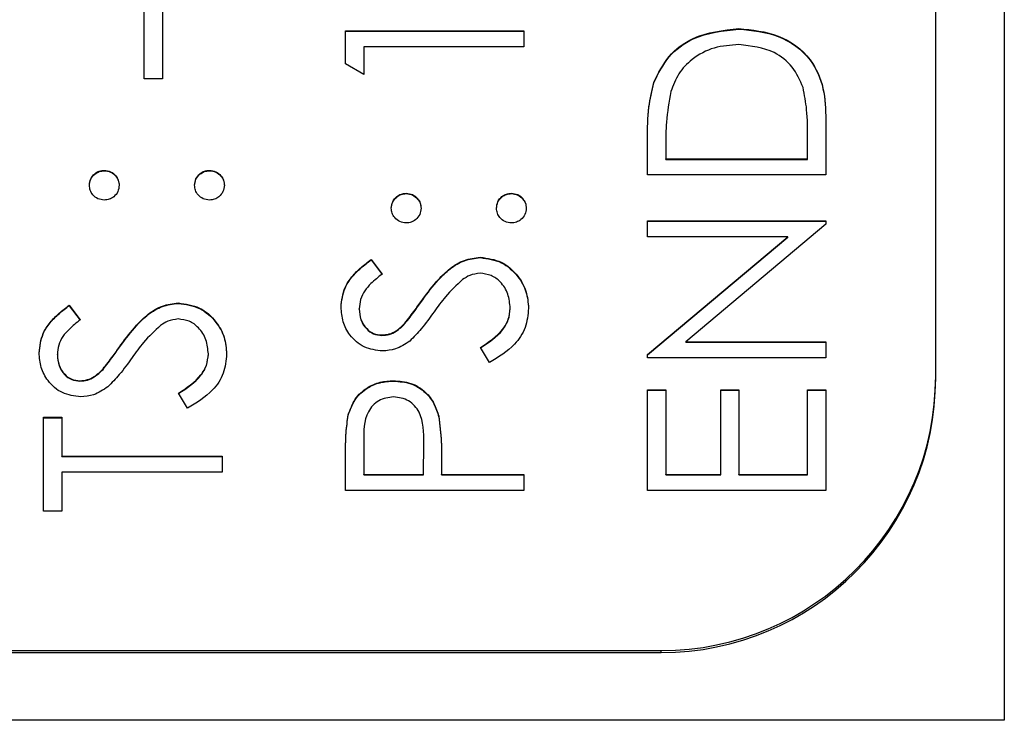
# Model space of a CAD drawing. Header units: millimetres. Extents: x 358 to 1311, y -31 to 892.
# Tile 19 of 30: x 952.28 to 959.45, y 427.36 to 432.47. Entities that reach past the tile are written whole.
import ezdxf

# ---------------------------------------------------------------- set-up
doc = ezdxf.new("R2010")
doc.units = ezdxf.units.MM

msp = doc.modelspace()

# ---------------------------------------------------------------- linework, layer by layer
at = {"color": 7, "linetype": 'Continuous', "lineweight": 25}
for p, q in [((959.4513, 468.3634), (959.4513, 427.3634)), ((958.9513, 429.8712), (958.9513, 465.8557)), ((953.1846, 432.037), (953.1846, 432.5367)), ((953.318, 432.5367), (953.318, 432.037)), ((954.6513, 432.3868), (955.9513, 432.3868)), ((954.6513, 432.1465), (954.6513, 432.3868)), ((954.6513, 432.3839), (955.9513, 432.3839)), ((955.9513, 432.3868), (955.9513, 432.2702)), ((957.5177, 432.4005), (957.5177, 432.4035)), ((954.7846, 432.2702), (954.7846, 432.0703)), ((955.9513, 432.2702), (954.7846, 432.2702)), ((954.7846, 432.0703), (954.6513, 432.1465)), ((953.318, 432.037), (953.1846, 432.037)), ((956.8982, 432.009), (956.8982, 432.012)), ((958.1513, 431.7399), (958.1513, 431.3373)), ((956.8513, 431.3373), (956.8513, 431.5996)), ((958.018, 431.4539), (958.018, 431.603)), ((956.9846, 431.5452), (956.9846, 431.4539)), ((956.9846, 431.4539), (958.018, 431.4539)), ((956.9846, 431.4509), (956.9846, 431.4539)), ((956.9846, 431.4509), (958.018, 431.4509)), ((958.018, 431.4509), (958.018, 431.4539)), ((952.893, 431.3676), (952.893, 431.3706)), ((953.6596, 431.3676), (953.6596, 431.3706)), ((958.1513, 431.3373), (956.8513, 431.3373)), ((955.093, 431.201), (955.093, 431.204)), ((955.8596, 431.201), (955.8596, 431.204)), ((956.8513, 431.0041), (958.1513, 431.0041)), ((956.8513, 430.8875), (956.8513, 431.0041)), ((956.8513, 431.0011), (958.1513, 431.0011)), ((958.1513, 431.0041), (958.1513, 430.9775)), ((958.1513, 430.9775), (957.1305, 430.1211)), ((957.8745, 430.8875), (956.8513, 430.8875)), ((956.8513, 430.029), (957.8745, 430.8875)), ((956.8513, 430.026), (957.8745, 430.8845)), ((957.8745, 430.8845), (957.8745, 430.8875)), ((954.838, 430.7209), (954.918, 430.6154)), ((954.838, 430.7179), (954.838, 430.7209)), ((954.838, 430.7179), (954.918, 430.6125)), ((955.6328, 430.7346), (955.6328, 430.7375)), ((955.2133, 430.4285), (955.2133, 430.4314)), ((952.638, 430.3877), (952.718, 430.2822)), ((952.638, 430.3847), (952.638, 430.3877)), ((952.638, 430.3847), (952.718, 430.2793)), ((953.4328, 430.4014), (953.4328, 430.4043)), ((954.7513, 430.3587), (954.7513, 430.3616)), ((955.8513, 430.3634), (955.8513, 430.3663)), ((955.0838, 430.2538), (955.0838, 430.2567)), ((954.9159, 430.1682), (954.9159, 430.1711)), ((957.1305, 430.1211), (958.1513, 430.1211)), ((957.1305, 430.1182), (957.1305, 430.1211)), ((958.1513, 430.1211), (958.1513, 430.0045)), ((953.0133, 430.0953), (953.0133, 430.0982)), ((955.7005, 429.9712), (955.6346, 430.081)), ((957.1305, 430.1182), (958.1513, 430.1182)), ((952.5513, 430.0255), (952.5513, 430.0284)), ((953.6513, 430.0302), (953.6513, 430.0331)), ((956.8513, 430.0045), (956.8513, 430.029)), ((958.1513, 430.0045), (956.8513, 430.0045)), ((952.8838, 429.9206), (952.8838, 429.9235)), ((952.7159, 429.835), (952.7159, 429.8379)), ((955, 429.835), (955, 429.8379)), ((958.9513, 429.8565), (958.9513, 429.8712)), ((956.8513, 429.7713), (956.9846, 429.7713)), ((956.8513, 429.0383), (956.8513, 429.7713)), ((956.8513, 429.7683), (956.9846, 429.7683)), ((956.9846, 429.7713), (956.9846, 429.1549)), ((957.3846, 429.7713), (957.518, 429.7713)), ((957.3846, 429.1549), (957.3846, 429.7713)), ((957.3846, 429.7683), (957.518, 429.7683)), ((957.518, 429.7713), (957.518, 429.1549)), ((958.018, 429.7713), (958.1513, 429.7713)), ((958.018, 429.1549), (958.018, 429.7713)), ((958.018, 429.7683), (958.1513, 429.7683)), ((958.1513, 429.7713), (958.1513, 429.0383)), ((953.5005, 429.638), (953.4346, 429.7478)), ((952.4513, 429.5714), (952.5846, 429.5714)), ((952.4513, 428.8883), (952.4513, 429.5714)), ((952.4513, 429.5684), (952.5846, 429.5684)), ((952.5846, 429.5714), (952.5846, 429.2881)), ((954.6708, 429.5861), (954.6708, 429.5891)), ((955.3299, 429.5757), (955.3299, 429.5786)), ((954.7846, 429.3925), (954.7846, 429.1549)), ((955.218, 429.1549), (955.2208, 429.3824)), ((955.218, 429.1519), (955.2208, 429.3794)), ((955.2208, 429.3839), (955.2208, 429.3875)), ((955.2208, 429.3794), (955.2208, 429.3824)), ((952.5846, 429.2881), (953.7513, 429.2881)), ((952.5846, 429.2852), (952.5846, 429.2881)), ((952.5846, 429.2852), (953.7513, 429.2852)), ((953.7513, 429.2881), (953.7513, 429.1715)), ((954.6513, 429.0383), (954.6513, 429.2931)), ((955.3513, 429.2478), (955.3513, 429.1549)), ((953.7513, 429.1715), (952.5846, 429.1715)), ((952.5846, 429.1715), (952.5846, 428.8883)), ((954.7846, 429.1519), (954.7846, 429.1549)), ((954.7846, 429.1549), (955.218, 429.1549)), ((954.7846, 429.1519), (955.218, 429.1519)), ((955.218, 429.1519), (955.218, 429.1549)), ((955.3513, 429.1549), (955.9513, 429.1549)), ((955.3513, 429.1519), (955.3513, 429.1549)), ((955.3513, 429.1519), (955.9513, 429.1519)), ((955.9513, 429.1549), (955.9513, 429.0383)), ((956.9846, 429.1549), (957.3846, 429.1549)), ((956.9846, 429.1519), (956.9846, 429.1549)), ((956.9846, 429.1519), (957.3846, 429.1519)), ((957.3846, 429.1519), (957.3846, 429.1549)), ((957.518, 429.1549), (958.018, 429.1549)), ((957.518, 429.1519), (957.518, 429.1549)), ((957.518, 429.1519), (958.018, 429.1519)), ((958.018, 429.1519), (958.018, 429.1549)), ((955.9513, 429.0383), (954.6513, 429.0383)), ((958.1513, 429.0383), (956.8513, 429.0383)), ((952.5846, 428.8883), (952.4513, 428.8883)), ((940.9513, 427.8574), (956.9513, 427.8574)), ((944.9513, 427.8721), (956.9513, 427.8721)), ((956.9513, 427.8574), (956.9513, 427.8721)), ((959.4513, 427.3634), (938.4513, 427.3634))]:
    msp.add_line(p, q, dxfattribs=at)
for centre in [(956.9517, 429.8717), (956.9517, 429.857)]:
    msp.add_arc(centre, 1.9996, 269.98762, 359.98761, dxfattribs=at)
for points, knots in [([(956.8982, 432.012), (956.9302, 432.0781), (956.9944, 432.2104), (957.2135, 432.3712), (957.4024, 432.3912), (957.5177, 432.4035)], [0, 0, 0, 0, 0.2802641, 0.5607148, 1, 1, 1, 1]), ([(956.8982, 432.009), (956.9302, 432.0752), (956.9944, 432.2075), (957.2135, 432.3682), (957.4024, 432.3883), (957.5177, 432.4005)], [0, 0, 0, 0, 0.280264, 0.560715, 1, 1, 1, 1]), ([(957.5177, 432.4035), (957.6153, 432.394), (957.8102, 432.375), (958.0428, 432.2067), (958.1443, 431.9701), (958.149, 431.8168), (958.1513, 431.7399)], [0, 0, 0, 0, 0.280124, 0.5592478, 0.7788365, 1, 1, 1, 1]), ([(957.5177, 432.4005), (957.6153, 432.391), (957.8102, 432.372), (958.0428, 432.2038), (958.1443, 431.9671), (958.149, 431.8139), (958.1513, 431.737)], [0, 0, 0, 0, 0.280124, 0.559248, 0.778837, 1, 1, 1, 1]), ([(957.5174, 432.2868), (957.4566, 432.2826), (957.335, 432.2743), (957.1819, 432.1936), (957.0724, 432.0788), (957.0382, 431.9893), (957.0211, 431.9445)], [0, 0, 0, 0, 0.280178, 0.559765, 0.779797, 1, 1, 1, 1]), ([(957.9849, 431.9745), (957.9621, 432.0264), (957.9167, 432.1301), (957.7524, 432.261), (957.6065, 432.277), (957.5174, 432.2868)], [0, 0, 0, 0, 0.280536, 0.561015, 1, 1, 1, 1]), ([(956.8513, 431.5996), (956.8514, 431.6777), (956.8515, 431.8171), (956.8839, 431.9525), (956.8982, 432.012)], [0, 0, 0, 0, 0.560445, 1, 1, 1, 1]), ([(956.8513, 431.5967), (956.8514, 431.6748), (956.8515, 431.8141), (956.8839, 431.9495), (956.8982, 432.009)], [0, 0, 0, 0, 0.5604447, 1, 1, 1, 1]), ([(957.0211, 431.9445), (957.0081, 431.8706), (956.9848, 431.7384), (956.9847, 431.6043), (956.9846, 431.5452)], [0, 0, 0, 0, 0.559542, 1, 1, 1, 1]), ([(958.018, 431.603), (958.0182, 431.673), (958.0185, 431.798), (957.9952, 431.9206), (957.9849, 431.9745)], [0, 0, 0, 0, 0.560426, 1, 1, 1, 1]), ([(952.7846, 431.2623), (952.7864, 431.2783), (952.7901, 431.3103), (952.8199, 431.3454), (952.8552, 431.3676), (952.8804, 431.3696), (952.893, 431.3706)], [0, 0, 0, 0, 0.279602, 0.559212, 0.779475, 1, 1, 1, 1]), ([(952.7846, 431.2593), (952.7864, 431.2754), (952.7901, 431.3074), (952.8199, 431.3424), (952.8552, 431.3646), (952.8804, 431.3666), (952.893, 431.3676)], [0, 0, 0, 0, 0.279602, 0.559212, 0.779475, 1, 1, 1, 1]), ([(952.893, 431.3706), (952.909, 431.3688), (952.941, 431.3652), (952.9762, 431.3354), (952.9981, 431.3), (953.0002, 431.2749), (953.0013, 431.2623)], [0, 0, 0, 0, 0.279517, 0.559326, 0.779544, 1, 1, 1, 1]), ([(952.893, 431.3676), (952.909, 431.3658), (952.941, 431.3623), (952.9762, 431.3325), (952.9981, 431.2971), (953.0002, 431.2719), (953.0013, 431.2593)], [0, 0, 0, 0, 0.279517, 0.559326, 0.779544, 1, 1, 1, 1]), ([(953.5513, 431.2623), (953.5531, 431.2783), (953.5567, 431.3103), (953.5866, 431.3454), (953.6218, 431.3676), (953.647, 431.3696), (953.6596, 431.3706)], [0, 0, 0, 0, 0.279602, 0.559212, 0.779475, 1, 1, 1, 1]), ([(953.5513, 431.2593), (953.5531, 431.2754), (953.5567, 431.3074), (953.5866, 431.3424), (953.6218, 431.3646), (953.647, 431.3666), (953.6596, 431.3676)], [0, 0, 0, 0, 0.279602, 0.559212, 0.779475, 1, 1, 1, 1]), ([(953.6596, 431.3706), (953.6756, 431.3687), (953.7076, 431.3649), (953.7427, 431.3353), (953.7646, 431.2999), (953.7668, 431.2748), (953.768, 431.2623)], [0, 0, 0, 0, 0.279469, 0.559358, 0.779674, 1, 1, 1, 1]), ([(953.6596, 431.3676), (953.6756, 431.3657), (953.7076, 431.362), (953.7427, 431.3324), (953.7646, 431.297), (953.7668, 431.2719), (953.768, 431.2593)], [0, 0, 0, 0, 0.279469, 0.559358, 0.779674, 1, 1, 1, 1]), ([(952.893, 431.154), (952.877, 431.156), (952.8451, 431.1599), (952.8099, 431.1893), (952.7881, 431.2247), (952.7858, 431.2498), (952.7846, 431.2623)], [0, 0, 0, 0, 0.2795852, 0.5594544, 0.7796968, 1, 1, 1, 1]), ([(953.0013, 431.2623), (952.9994, 431.2463), (952.9957, 431.2143), (952.9661, 431.1791), (952.9306, 431.1573), (952.9055, 431.1551), (952.893, 431.154)], [0, 0, 0, 0, 0.279647, 0.559299, 0.779615, 1, 1, 1, 1]), ([(953.6596, 431.154), (953.6437, 431.1559), (953.6117, 431.1597), (953.5763, 431.1891), (953.5546, 431.2246), (953.5524, 431.2497), (953.5513, 431.2623)], [0, 0, 0, 0, 0.279576, 0.559284, 0.779552, 1, 1, 1, 1]), ([(953.768, 431.2623), (953.766, 431.2464), (953.7621, 431.2145), (953.7326, 431.1793), (953.6972, 431.1575), (953.6722, 431.1552), (953.6596, 431.154)], [0, 0, 0, 0, 0.279581, 0.559143, 0.779575, 1, 1, 1, 1]), ([(954.9846, 431.0957), (954.9864, 431.1117), (954.9901, 431.1437), (955.0199, 431.1788), (955.0552, 431.201), (955.0804, 431.203), (955.093, 431.204)], [0, 0, 0, 0, 0.279602, 0.559212, 0.779475, 1, 1, 1, 1]), ([(954.9846, 431.0928), (954.9864, 431.1088), (954.9901, 431.1408), (955.0199, 431.1758), (955.0552, 431.1981), (955.0804, 431.2), (955.093, 431.201)], [0, 0, 0, 0, 0.279602, 0.559212, 0.779475, 1, 1, 1, 1]), ([(955.093, 431.204), (955.109, 431.2022), (955.141, 431.1986), (955.1762, 431.1688), (955.1981, 431.1334), (955.2002, 431.1083), (955.2013, 431.0957)], [0, 0, 0, 0, 0.279517, 0.559326, 0.779544, 1, 1, 1, 1]), ([(955.093, 431.201), (955.109, 431.1993), (955.141, 431.1957), (955.1762, 431.1659), (955.1981, 431.1305), (955.2002, 431.1053), (955.2013, 431.0928)], [0, 0, 0, 0, 0.279517, 0.559326, 0.779544, 1, 1, 1, 1]), ([(955.7513, 431.0957), (955.7531, 431.1117), (955.7567, 431.1437), (955.7866, 431.1788), (955.8218, 431.201), (955.847, 431.203), (955.8596, 431.204)], [0, 0, 0, 0, 0.279602, 0.559212, 0.779475, 1, 1, 1, 1]), ([(955.7513, 431.0928), (955.7531, 431.1088), (955.7567, 431.1408), (955.7866, 431.1758), (955.8218, 431.1981), (955.847, 431.2), (955.8596, 431.201)], [0, 0, 0, 0, 0.279602, 0.559212, 0.779475, 1, 1, 1, 1]), ([(955.8596, 431.204), (955.8756, 431.2021), (955.9076, 431.1983), (955.9427, 431.1687), (955.9646, 431.1333), (955.9668, 431.1082), (955.968, 431.0957)], [0, 0, 0, 0, 0.279469, 0.559358, 0.779674, 1, 1, 1, 1]), ([(955.8596, 431.201), (955.8756, 431.1992), (955.9076, 431.1954), (955.9427, 431.1658), (955.9646, 431.1304), (955.9668, 431.1053), (955.968, 431.0928)], [0, 0, 0, 0, 0.279469, 0.559358, 0.779674, 1, 1, 1, 1]), ([(955.093, 430.9874), (955.077, 430.9894), (955.0451, 430.9933), (955.0099, 431.0227), (954.9881, 431.0581), (954.9858, 431.0832), (954.9846, 431.0957)], [0, 0, 0, 0, 0.279585, 0.559454, 0.779697, 1, 1, 1, 1]), ([(955.2013, 431.0957), (955.1994, 431.0797), (955.1957, 431.0477), (955.1661, 431.0125), (955.1306, 430.9907), (955.1055, 430.9885), (955.093, 430.9874)], [0, 0, 0, 0, 0.279647, 0.559299, 0.779615, 1, 1, 1, 1]), ([(955.8596, 430.9874), (955.8437, 430.9893), (955.8117, 430.9931), (955.7763, 431.0225), (955.7546, 431.058), (955.7524, 431.0831), (955.7513, 431.0957)], [0, 0, 0, 0, 0.279576, 0.559284, 0.779552, 1, 1, 1, 1]), ([(955.968, 431.0957), (955.966, 431.0798), (955.9621, 431.0479), (955.9326, 431.0127), (955.8972, 430.9909), (955.8722, 430.9886), (955.8596, 430.9874)], [0, 0, 0, 0, 0.279581, 0.559143, 0.779575, 1, 1, 1, 1]), ([(954.618, 430.3747), (954.6237, 430.4233), (954.6332, 430.5036), (954.6956, 430.598), (954.7627, 430.6641), (954.8129, 430.7019), (954.838, 430.7209)], [0, 0, 0, 0, 0.338729, 0.558835, 0.779344, 1, 1, 1, 1]), ([(954.618, 430.3717), (954.6237, 430.4204), (954.6332, 430.5006), (954.6956, 430.5951), (954.7627, 430.6612), (954.8129, 430.699), (954.838, 430.7179)], [0, 0, 0, 0, 0.338729, 0.558835, 0.779344, 1, 1, 1, 1]), ([(955.2133, 430.4314), (955.2499, 430.4805), (955.3103, 430.5612), (955.4108, 430.6593), (955.5142, 430.7229), (955.5933, 430.7326), (955.6328, 430.7375)], [0, 0, 0, 0, 0.340499, 0.560704, 0.780578, 1, 1, 1, 1]), ([(955.2133, 430.4285), (955.2499, 430.4775), (955.3103, 430.5583), (955.4108, 430.6564), (955.5142, 430.7199), (955.5933, 430.7297), (955.6328, 430.7346)], [0, 0, 0, 0, 0.340499, 0.560704, 0.780578, 1, 1, 1, 1]), ([(955.6328, 430.7375), (955.686, 430.7303), (955.7925, 430.7157), (955.9057, 430.6118), (955.9745, 430.4918), (955.9812, 430.4082), (955.9846, 430.3663)], [0, 0, 0, 0, 0.279183, 0.559085, 0.779446, 1, 1, 1, 1]), ([(955.6328, 430.7346), (955.686, 430.7273), (955.7925, 430.7128), (955.9057, 430.6089), (955.9745, 430.4889), (955.9812, 430.4052), (955.9846, 430.3634)], [0, 0, 0, 0, 0.279183, 0.559085, 0.779446, 1, 1, 1, 1]), ([(955.631, 430.6209), (955.6051, 430.6177), (955.5587, 430.612), (955.5203, 430.5858), (955.5034, 430.5743)], [0, 0, 0, 0, 0.55899, 1, 1, 1, 1]), ([(955.8513, 430.3663), (955.8478, 430.4013), (955.8408, 430.4711), (955.7882, 430.5564), (955.7133, 430.6106), (955.6584, 430.6175), (955.631, 430.6209)], [0, 0, 0, 0, 0.280276, 0.560148, 0.780153, 1, 1, 1, 1]), ([(954.918, 430.6154), (954.89, 430.593), (954.8439, 430.556), (954.7884, 430.495), (954.7567, 430.4313), (954.7531, 430.3849), (954.7513, 430.3616)], [0, 0, 0, 0, 0.340409, 0.560482, 0.78018, 1, 1, 1, 1]), ([(955.5034, 430.5743), (955.4605, 430.5343), (955.3839, 430.4627), (955.3229, 430.3775), (955.2961, 430.34)], [0, 0, 0, 0, 0.559496, 1, 1, 1, 1]), ([(955.0838, 430.2567), (955.1087, 430.2888), (955.1532, 430.346), (955.1949, 430.4053), (955.2133, 430.4314)], [0, 0, 0, 0, 0.559906, 1, 1, 1, 1]), ([(955.0838, 430.2538), (955.1087, 430.2858), (955.1532, 430.3431), (955.1949, 430.4024), (955.2133, 430.4285)], [0, 0, 0, 0, 0.559906, 1, 1, 1, 1]), ([(952.418, 430.0415), (952.4237, 430.0901), (952.4332, 430.1704), (952.4956, 430.2648), (952.5627, 430.3309), (952.6129, 430.3688), (952.638, 430.3877)], [0, 0, 0, 0, 0.338729, 0.558835, 0.779344, 1, 1, 1, 1]), ([(952.418, 430.0385), (952.4237, 430.0872), (952.4332, 430.1674), (952.4956, 430.2619), (952.5627, 430.328), (952.6129, 430.3658), (952.638, 430.3847)], [0, 0, 0, 0, 0.338729, 0.558835, 0.779344, 1, 1, 1, 1]), ([(953.0133, 430.0982), (953.0499, 430.1473), (953.1103, 430.2281), (953.2108, 430.3261), (953.3142, 430.3897), (953.3933, 430.3994), (953.4328, 430.4043)], [0, 0, 0, 0, 0.340499, 0.560704, 0.780578, 1, 1, 1, 1]), ([(953.0133, 430.0953), (953.0499, 430.1443), (953.1103, 430.2251), (953.2108, 430.3232), (953.3142, 430.3867), (953.3933, 430.3965), (953.4328, 430.4014)], [0, 0, 0, 0, 0.340499, 0.560704, 0.780578, 1, 1, 1, 1]), ([(953.4328, 430.4043), (953.486, 430.3971), (953.5925, 430.3825), (953.7057, 430.2786), (953.7745, 430.1586), (953.7812, 430.075), (953.7846, 430.0331)], [0, 0, 0, 0, 0.279183, 0.559085, 0.779446, 1, 1, 1, 1]), ([(953.4328, 430.4014), (953.486, 430.3941), (953.5925, 430.3796), (953.7057, 430.2757), (953.7745, 430.1557), (953.7812, 430.072), (953.7846, 430.0302)], [0, 0, 0, 0, 0.279183, 0.559085, 0.779446, 1, 1, 1, 1]), ([(954.9213, 430.0545), (954.8752, 430.0601), (954.7829, 430.0714), (954.6827, 430.1601), (954.6272, 430.2662), (954.6211, 430.3385), (954.618, 430.3747)], [0, 0, 0, 0, 0.279553, 0.558798, 0.779378, 1, 1, 1, 1]), ([(954.7513, 430.3616), (954.7533, 430.3353), (954.7574, 430.2825), (954.7979, 430.2191), (954.8536, 430.1775), (954.8951, 430.1732), (954.9159, 430.1711)], [0, 0, 0, 0, 0.280274, 0.559931, 0.77992, 1, 1, 1, 1]), ([(954.7513, 430.3587), (954.7533, 430.3323), (954.7574, 430.2796), (954.7979, 430.2162), (954.8536, 430.1745), (954.8951, 430.1703), (954.9159, 430.1682)], [0, 0, 0, 0, 0.280274, 0.559931, 0.77992, 1, 1, 1, 1]), ([(955.2961, 430.34), (955.2661, 430.2977), (955.2127, 430.2221), (955.1478, 430.1561), (955.1193, 430.1271)], [0, 0, 0, 0, 0.560413, 1, 1, 1, 1]), ([(955.6346, 430.081), (955.694, 430.1196), (955.7768, 430.1735), (955.8427, 430.2836), (955.8484, 430.3388), (955.8513, 430.3663)], [0, 0, 0, 0, 0.559321, 0.779782, 1, 1, 1, 1]), ([(955.6346, 430.0781), (955.694, 430.1167), (955.7768, 430.1705), (955.8427, 430.2806), (955.8484, 430.3358), (955.8513, 430.3634)], [0, 0, 0, 0, 0.559321, 0.779782, 1, 1, 1, 1]), ([(955.9846, 430.3663), (955.9798, 430.3182), (955.9702, 430.2221), (955.8722, 430.074), (955.7657, 430.0102), (955.7005, 429.9712)], [0, 0, 0, 0, 0.27988, 0.559666, 1, 1, 1, 1]), ([(952.718, 430.2822), (952.69, 430.2598), (952.6439, 430.2228), (952.5884, 430.1618), (952.5567, 430.0981), (952.5531, 430.0517), (952.5513, 430.0284)], [0, 0, 0, 0, 0.340409, 0.560482, 0.78018, 1, 1, 1, 1]), ([(953.431, 430.2877), (953.4051, 430.2845), (953.3587, 430.2788), (953.3203, 430.2526), (953.3034, 430.2411)], [0, 0, 0, 0, 0.55899, 1, 1, 1, 1]), ([(953.6513, 430.0331), (953.6478, 430.0681), (953.6408, 430.1379), (953.5882, 430.2232), (953.5133, 430.2774), (953.4584, 430.2843), (953.431, 430.2877)], [0, 0, 0, 0, 0.2802764, 0.5601478, 0.7801531, 1, 1, 1, 1]), ([(953.3034, 430.2411), (953.2605, 430.2011), (953.1839, 430.1295), (953.1229, 430.0444), (953.0961, 430.0068)], [0, 0, 0, 0, 0.559496, 1, 1, 1, 1]), ([(954.9159, 430.1711), (954.934, 430.1726), (954.9703, 430.1757), (955.0301, 430.2038), (955.0635, 430.2367), (955.0838, 430.2567)], [0, 0, 0, 0, 0.279946, 0.559774, 1, 1, 1, 1]), ([(954.9159, 430.1682), (954.934, 430.1697), (954.9703, 430.1727), (955.0301, 430.2009), (955.0635, 430.2337), (955.0838, 430.2538)], [0, 0, 0, 0, 0.279946, 0.559774, 1, 1, 1, 1]), ([(955.1193, 430.1271), (955.0855, 430.1042), (955.0253, 430.0633), (954.9531, 430.0572), (954.9213, 430.0545)], [0, 0, 0, 0, 0.5598405, 1, 1, 1, 1]), ([(952.8838, 429.9235), (952.9087, 429.9556), (952.9532, 430.0129), (952.9949, 430.0721), (953.0133, 430.0982)], [0, 0, 0, 0, 0.559906, 1, 1, 1, 1]), ([(952.8838, 429.9206), (952.9087, 429.9527), (952.9532, 430.0099), (952.9949, 430.0692), (953.0133, 430.0953)], [0, 0, 0, 0, 0.559906, 1, 1, 1, 1]), ([(952.7213, 429.7213), (952.6752, 429.7269), (952.5829, 429.7382), (952.4827, 429.8269), (952.4272, 429.933), (952.4211, 430.0053), (952.418, 430.0415)], [0, 0, 0, 0, 0.279553, 0.558798, 0.779378, 1, 1, 1, 1]), ([(952.5513, 430.0284), (952.5533, 430.0021), (952.5574, 429.9494), (952.5979, 429.8859), (952.6536, 429.8443), (952.6951, 429.84), (952.7159, 429.8379)], [0, 0, 0, 0, 0.280274, 0.559931, 0.77992, 1, 1, 1, 1]), ([(952.5513, 430.0255), (952.5533, 429.9991), (952.5574, 429.9464), (952.5979, 429.883), (952.6536, 429.8413), (952.6951, 429.8371), (952.7159, 429.835)], [0, 0, 0, 0, 0.280274, 0.559931, 0.77992, 1, 1, 1, 1]), ([(953.0961, 430.0068), (953.0661, 429.9645), (953.0127, 429.8889), (952.9478, 429.8229), (952.9193, 429.7939)], [0, 0, 0, 0, 0.5604127, 1, 1, 1, 1]), ([(953.4346, 429.7478), (953.494, 429.7865), (953.5768, 429.8403), (953.6427, 429.9504), (953.6484, 430.0056), (953.6513, 430.0331)], [0, 0, 0, 0, 0.559321, 0.779782, 1, 1, 1, 1]), ([(953.4346, 429.7449), (953.494, 429.7835), (953.5768, 429.8374), (953.6427, 429.9474), (953.6484, 430.0026), (953.6513, 430.0302)], [0, 0, 0, 0, 0.5593206, 0.7797817, 1, 1, 1, 1]), ([(953.7846, 430.0331), (953.7798, 429.9851), (953.7702, 429.8889), (953.6722, 429.7408), (953.5657, 429.677), (953.5005, 429.638)], [0, 0, 0, 0, 0.27988, 0.559666, 1, 1, 1, 1]), ([(952.7159, 429.8379), (952.734, 429.8394), (952.7703, 429.8425), (952.8301, 429.8706), (952.8635, 429.9035), (952.8838, 429.9235)], [0, 0, 0, 0, 0.279946, 0.559774, 1, 1, 1, 1]), ([(952.7159, 429.835), (952.734, 429.8365), (952.7703, 429.8395), (952.8301, 429.8677), (952.8635, 429.9005), (952.8838, 429.9206)], [0, 0, 0, 0, 0.2799464, 0.5597741, 1, 1, 1, 1]), ([(954.6708, 429.5891), (954.6851, 429.6285), (954.7136, 429.7075), (954.8015, 429.7891), (954.9014, 429.8322), (954.9671, 429.836), (955, 429.8379)], [0, 0, 0, 0, 0.279705, 0.559381, 0.779509, 1, 1, 1, 1]), ([(954.6708, 429.5861), (954.6851, 429.6256), (954.7136, 429.7045), (954.8015, 429.7862), (954.9014, 429.8292), (954.9671, 429.8331), (955, 429.835)], [0, 0, 0, 0, 0.2797054, 0.5593809, 0.7795086, 1, 1, 1, 1]), ([(955, 429.8379), (955.0429, 429.8348), (955.1285, 429.8287), (955.2328, 429.7635), (955.3001, 429.675), (955.32, 429.6108), (955.3299, 429.5786)], [0, 0, 0, 0, 0.280099, 0.559324, 0.779458, 1, 1, 1, 1]), ([(955, 429.835), (955.0429, 429.8319), (955.1285, 429.8257), (955.2328, 429.7606), (955.3001, 429.6721), (955.32, 429.6078), (955.3299, 429.5757)], [0, 0, 0, 0, 0.280099, 0.559324, 0.779458, 1, 1, 1, 1]), ([(952.9193, 429.7939), (952.8855, 429.771), (952.8253, 429.7301), (952.7531, 429.724), (952.7213, 429.7213)], [0, 0, 0, 0, 0.55984, 1, 1, 1, 1]), ([(955.0005, 429.7213), (954.9632, 429.7154), (954.9071, 429.7065), (954.8485, 429.6587), (954.7826, 429.5669), (954.7837, 429.47), (954.7846, 429.3925)], [0, 0, 0, 0, 0.2489693, 0.3747291, 0.500383, 1, 1, 1, 1]), ([(955.2208, 429.3824), (955.2211, 429.4615), (955.2214, 429.5606), (955.1564, 429.6566), (955.0967, 429.7065), (955.0389, 429.7154), (955.0005, 429.7213)], [0, 0, 0, 0, 0.4997206, 0.6253498, 0.7510825, 1, 1, 1, 1]), ([(954.6513, 429.2931), (954.6511, 429.3486), (954.6508, 429.4478), (954.6647, 429.5459), (954.6708, 429.5891)], [0, 0, 0, 0, 0.560314, 1, 1, 1, 1]), ([(954.6513, 429.2901), (954.6511, 429.3457), (954.6508, 429.4448), (954.6647, 429.543), (954.6708, 429.5861)], [0, 0, 0, 0, 0.560314, 1, 1, 1, 1]), ([(955.3299, 429.5786), (955.3377, 429.5171), (955.3515, 429.4073), (955.3514, 429.2965), (955.3513, 429.2478)], [0, 0, 0, 0, 0.559694, 1, 1, 1, 1]), ([(955.3299, 429.5757), (955.3377, 429.5142), (955.3515, 429.4043), (955.3514, 429.2936), (955.3513, 429.2449)], [0, 0, 0, 0, 0.559694, 1, 1, 1, 1])]:
    msp.add_open_spline(points, degree=3, knots=knots, dxfattribs=at)

doc.saveas('drawing.dxf')
